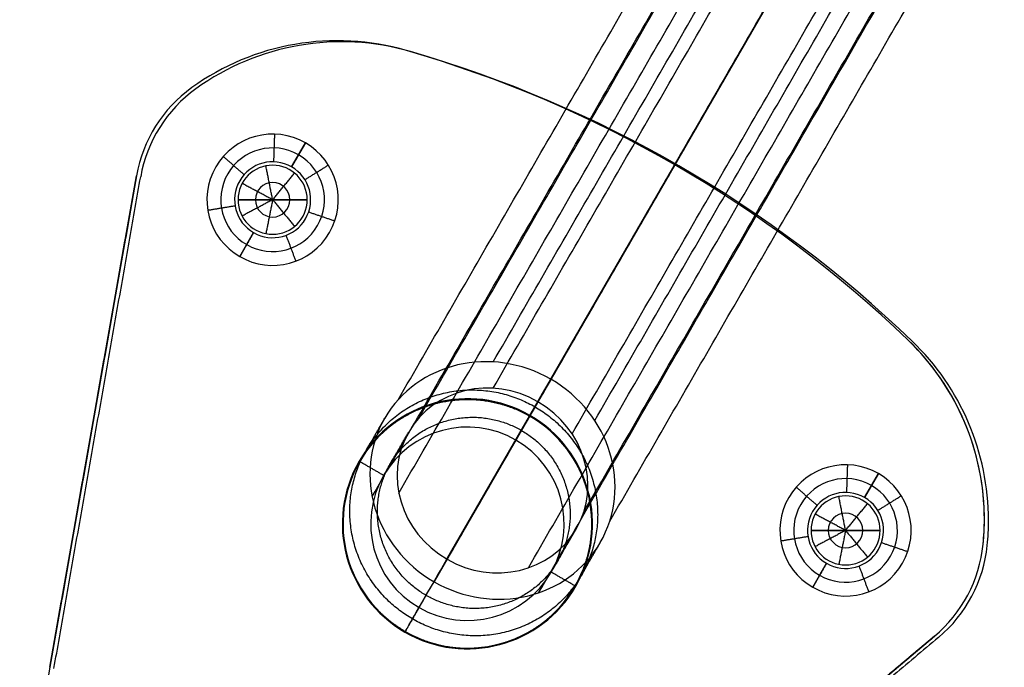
# Model space of a CAD drawing. Header units: millimetres. Extents: x -376 to 374, y -384 to 366.
# Tile 15 of 18: x 72 to 144, y 164 to 211. Entities that reach past the tile are written whole.
import ezdxf

# ---------------------------------------------------------------- set-up
doc = ezdxf.new("R2010")
doc.units = ezdxf.units.MM
doc.header["$MEASUREMENT"] = 0
doc.layers.add('Soround legs', color=7, linetype='Continuous', true_color=0x616161)
doc.layers.add('Soround table top', color=7, linetype='Continuous', true_color=0x4c7c50)

msp = doc.modelspace()

# ---------------------------------------------------------------- linework, layer by layer
at = {"layer": 'Soround legs'}
for p, q in [((110.927, 185.024, 315.662), (167.171, 282.442, 6.604)), ((167.171, 282.442, 6.604), (110.927, 185.024, 315.662)), ((109.987, 183.397, 314.978), (166.231, 280.814, 5.92)), ((166.231, 280.814, 5.92), (109.987, 183.397, 314.978)), ((109.987, 183.397, 314.978), (166.231, 280.814, 5.92)), ((166.231, 280.814, 5.92), (109.987, 183.397, 314.978)), ((159.654, 269.421, 1.132), (103.409, 172.003, 310.19)), ((159.654, 269.421, 1.132), (103.409, 172.003, 310.19)), ((103.409, 172.003, 310.19), (159.654, 269.421, 1.132)), ((103.409, 172.003, 310.19), (159.654, 269.421, 1.132)), ((158.714, 267.793, 0.448), (102.47, 170.376, 309.506)), ((102.47, 170.376, 309.506), (158.714, 267.793, 0.448)), ((100.479, 208.816, 373.526), (100.479, 208.816, 371.526)), ((100.479, 208.816, 371.526), (100.479, 208.816, 373.526)), ((100.479, 208.816, 373.526), (100.479, 208.816, 371.526)), ((100.479, 208.816, 373.526), (100.479, 208.816, 371.526)), ((100.479, 208.816, 371.526), (100.479, 208.816, 373.526)), ((100.479, 208.816, 373.526), (100.479, 208.816, 371.526)), ((100.479, 208.816, 371.526), (100.479, 208.816, 373.526)), ((100.479, 208.816, 373.526), (100.479, 208.816, 371.526)), ((84.95, 206.131, 371.526), (84.95, 206.131, 373.526)), ((84.95, 206.131, 371.526), (84.95, 206.131, 373.526)), ((84.95, 206.131, 373.526), (84.95, 206.131, 371.526)), ((84.95, 206.131, 371.526), (84.95, 206.131, 373.526)), ((84.95, 206.131, 371.526), (84.95, 206.131, 373.526)), ((84.95, 206.131, 373.526), (84.95, 206.131, 371.526)), ((84.95, 206.131, 371.526), (84.95, 206.131, 373.526)), ((84.95, 206.131, 373.526), (84.95, 206.131, 371.526)), ((92.17, 200.399, 373.526), (93.17, 202.131, 371.526)), ((93.17, 202.131, 371.526), (92.17, 200.399, 373.526)), ((92.17, 200.399, 373.526), (93.17, 202.131, 371.526)), ((93.17, 202.131, 371.526), (92.17, 200.399, 373.526)), ((74.675, 164.179, 371.526), (80.947, 199.754, 371.526)), ((74.675, 164.179, 373.526), (80.947, 199.754, 373.526)), ((74.675, 164.179, 371.526), (80.947, 199.754, 371.526)), ((80.947, 199.754, 373.526), (74.675, 164.179, 373.526)), ((74.675, 164.179, 371.526), (80.947, 199.754, 371.526)), ((74.675, 164.179, 371.526), (80.947, 199.754, 371.526)), ((80.947, 199.754, 373.526), (74.675, 164.179, 373.526)), ((74.675, 164.179, 373.526), (80.947, 199.754, 373.526)), ((74.675, 164.179, 373.526), (80.947, 199.754, 373.526)), ((80.947, 199.754, 371.526), (74.675, 164.179, 371.526)), ((80.947, 199.754, 373.526), (80.947, 199.754, 371.526)), ((80.947, 199.754, 371.526), (80.947, 199.754, 373.526)), ((80.947, 199.754, 371.526), (80.947, 199.754, 373.526)), ((80.947, 199.754, 371.526), (80.947, 199.754, 373.526)), ((80.947, 199.754, 373.526), (80.947, 199.754, 371.526)), ((88.295, 198.017, 383.526), (90.795, 198.017, 385.028)), ((88.295, 198.017, 373.526), (88.295, 198.017, 383.526)), ((90.795, 198.017, 385.028), (88.295, 198.017, 383.526)), ((88.295, 198.017, 383.526), (88.295, 198.017, 373.526)), ((88.295, 198.017, 373.526), (88.295, 198.017, 383.526)), ((88.295, 198.017, 373.526), (88.295, 198.017, 383.526)), ((88.295, 198.017, 383.526), (90.795, 198.017, 385.028)), ((90.795, 198.017, 385.028), (88.295, 198.017, 383.526)), ((90.795, 198.017, 385.028), (93.295, 198.017, 383.526)), ((93.295, 198.017, 383.526), (90.795, 198.017, 385.028)), ((90.795, 198.017, 385.028), (93.295, 198.017, 383.526)), ((93.295, 198.017, 383.526), (90.795, 198.017, 385.028)), ((93.295, 198.017, 383.526), (93.295, 198.017, 373.526)), ((93.295, 198.017, 383.526), (93.295, 198.017, 373.526)), ((93.295, 198.017, 383.526), (93.295, 198.017, 373.526)), ((93.295, 198.017, 373.526), (93.295, 198.017, 383.526)), ((88.42, 193.904, 371.526), (89.42, 195.636, 373.526)), ((89.42, 195.636, 373.526), (88.42, 193.904, 371.526)), ((88.42, 193.904, 371.526), (89.42, 195.636, 373.526)), ((89.42, 195.636, 373.526), (88.42, 193.904, 371.526)), ((136.756, 187.872, 371.526), (136.756, 187.872, 373.526)), ((136.756, 187.872, 373.526), (136.756, 187.872, 371.526)), ((136.756, 187.872, 371.526), (136.756, 187.872, 373.526)), ((136.756, 187.872, 373.526), (136.756, 187.872, 371.526)), ((136.756, 187.872, 371.526), (136.756, 187.872, 373.526)), ((136.756, 187.872, 371.526), (136.756, 187.872, 373.526)), ((136.756, 187.872, 373.526), (136.756, 187.872, 371.526)), ((136.756, 187.872, 371.526), (136.756, 187.872, 373.526)), ((109.389, 182.36, 373.526), (109.389, 182.36, 333.105)), ((109.389, 182.36, 333.105), (109.389, 182.36, 373.526)), ((109.389, 182.36, 373.526), (109.389, 182.36, 333.105)), ((109.414, 182.404, 371.526), (109.414, 182.404, 373.526)), ((109.414, 182.404, 373.526), (109.414, 182.404, 371.526)), ((108.389, 180.628, 373.526), (108.389, 180.628, 333.105)), ((108.389, 180.628, 333.105), (108.389, 180.628, 373.526)), ((108.389, 180.628, 333.105), (108.389, 180.628, 373.526)), ((134.62, 178.2, 371.526), (133.62, 176.468, 373.526)), ((133.62, 176.468, 373.526), (134.62, 178.2, 371.526)), ((134.62, 178.2, 371.526), (133.62, 176.468, 373.526)), ((133.62, 176.468, 373.526), (134.62, 178.2, 371.526)), ((142.286, 174.891, 373.526), (142.286, 174.891, 371.526)), ((142.286, 174.891, 373.526), (142.286, 174.891, 371.526)), ((142.286, 174.891, 371.526), (142.286, 174.891, 373.526)), ((142.286, 174.891, 373.526), (142.286, 174.891, 371.526)), ((132.245, 174.086, 385.028), (129.745, 174.086, 383.526)), ((129.745, 174.086, 383.526), (129.745, 174.086, 373.526)), ((129.745, 174.086, 373.526), (129.745, 174.086, 383.526)), ((129.745, 174.086, 383.526), (132.245, 174.086, 385.028)), ((134.745, 174.086, 383.526), (132.245, 174.086, 385.028)), ((132.245, 174.086, 385.028), (134.745, 174.086, 383.526)), ((134.745, 174.086, 383.526), (134.745, 174.086, 373.526)), ((134.745, 174.086, 373.526), (134.745, 174.086, 383.526)), ((142.195, 173.08, 373.526), (142.195, 173.08, 371.526)), ((142.195, 173.08, 373.526), (142.195, 173.08, 371.526)), ((142.195, 173.08, 371.526), (142.195, 173.08, 373.526)), ((142.195, 173.08, 373.526), (142.195, 173.08, 371.526)), ((142.195, 173.08, 371.526), (142.195, 173.08, 373.526)), ((142.195, 173.08, 371.526), (142.195, 173.08, 373.526)), ((142.195, 173.08, 373.526), (142.195, 173.08, 371.526)), ((142.195, 173.08, 371.526), (142.195, 173.08, 373.526)), ((129.87, 169.973, 371.526), (130.87, 171.705, 373.526)), ((130.87, 171.705, 373.526), (129.87, 169.973, 371.526)), ((130.87, 171.705, 373.526), (129.87, 169.973, 371.526)), ((129.87, 169.973, 371.526), (130.87, 171.705, 373.526)), ((101.389, 168.504, 373.526), (101.389, 168.504, 333.105)), ((101.389, 168.504, 333.105), (101.389, 168.504, 373.526)), ((101.389, 168.504, 373.526), (101.389, 168.504, 333.105)), ((100.364, 166.729, 373.526), (100.364, 166.729, 371.526)), ((100.364, 166.729, 371.526), (100.364, 166.729, 373.526)), ((100.389, 166.772, 333.105), (100.389, 166.772, 373.526)), ((100.389, 166.772, 373.526), (100.389, 166.772, 333.105)), ((100.389, 166.772, 333.105), (100.389, 166.772, 373.526)), ((138.673, 166.426, 371.526), (111.001, 143.206, 371.526)), ((111.001, 143.206, 373.526), (138.673, 166.426, 373.526)), ((138.673, 166.426, 371.526), (111.001, 143.206, 371.526)), ((138.673, 166.426, 373.526), (111.001, 143.206, 373.526)), ((138.673, 166.426, 371.526), (111.001, 143.206, 371.526)), ((138.673, 166.426, 371.526), (111.001, 143.206, 371.526)), ((111.001, 143.206, 373.526), (138.673, 166.426, 373.526)), ((138.673, 166.426, 373.526), (111.001, 143.206, 373.526)), ((138.673, 166.426, 373.526), (111.001, 143.206, 373.526)), ((111.001, 143.206, 371.526), (138.673, 166.426, 371.526)), ((138.673, 166.426, 373.526), (138.673, 166.426, 371.526)), ((138.673, 166.426, 371.526), (138.673, 166.426, 373.526)), ((138.673, 166.426, 373.526), (138.673, 166.426, 371.526)), ((138.673, 166.426, 373.526), (138.673, 166.426, 371.526)), ((138.673, 166.426, 371.526), (138.673, 166.426, 373.526)), ((74.675, 164.179, 373.526), (74.675, 164.179, 371.526)), ((74.675, 164.179, 373.526), (74.675, 164.179, 371.526)), ((74.675, 164.179, 371.526), (74.675, 164.179, 373.526)), ((74.675, 164.179, 373.526), (74.675, 164.179, 371.526)), ((74.675, 164.179, 371.526), (74.675, 164.179, 373.526))]:
    msp.add_line(p, q, dxfattribs=at)
for centre, radius, start, end in [((95.472, 191.527, 371.526), 18, 73.84887, 125.77373), ((95.472, 191.527, 373.526), 18, 73.84887, 125.77373), ((95.472, 191.527, 372.526), 18, 73.84887, 125.77373), ((95.472, 191.527, 371.526), 18, 73.84887, 125.77373), ((95.472, 191.527, 373.526), 18, 73.84887, 125.77373), ((95.472, 191.527, 372.526), 18, 73.84887, 125.77373), ((95.472, 191.527, 373.526), 18, 73.84887, 125.77373), ((95.472, 191.527, 371.526), 18, 73.84887, 125.77373), ((95.472, 191.527, 371.526), 18, 73.84887, 125.77373), ((95.472, 191.527, 371.526), 18, 73.84887, 125.77373), ((95.472, 191.527, 371.526), 18, 73.84887, 125.77373), ((95.472, 191.527, 373.526), 18, 73.84887, 125.77373), ((95.472, 191.527, 371.526), 18, 73.84887, 125.77373), ((95.472, 191.527, 371.526), 18, 73.84887, 125.77373), ((95.472, 191.527, 371.526), 18, 73.84887, 125.77373), ((95.472, 191.527, 371.526), 18, 73.84887, 125.77373), ((95.472, 191.527, 373.526), 18, 73.84887, 125.77373), ((95.472, 191.527, 373.526), 18, 73.84887, 125.77373), ((95.472, 191.527, 373.526), 18, 73.84887, 125.77373), ((95.472, 191.527, 373.526), 18, 73.84887, 125.77373), ((95.472, 191.527, 373.526), 18, 73.84887, 125.77373), ((95.472, 191.527, 373.526), 18, 73.84887, 125.77373), ((76.139, 124.77, 373.526), 87.5, 46.15113, 73.84887), ((76.139, 124.77, 371.526), 87.5, 46.15113, 73.84887), ((76.139, 124.77, 372.526), 87.5, 46.15113, 73.84887), ((76.139, 124.77, 371.526), 87.5, 46.15113, 73.84887), ((76.139, 124.77, 373.526), 87.5, 46.15113, 73.84887), ((76.139, 124.77, 372.526), 87.5, 46.15113, 73.84887), ((76.139, 124.77, 371.526), 87.5, 46.15113, 73.84887), ((76.139, 124.77, 371.526), 87.5, 46.15113, 73.84887), ((76.139, 124.77, 371.526), 87.5, 46.15113, 73.84887), ((76.139, 124.77, 373.526), 87.5, 46.15113, 73.84887), ((76.139, 124.77, 371.526), 87.5, 46.15113, 73.84887), ((76.139, 124.77, 371.526), 87.5, 46.15113, 73.84887), ((76.139, 124.77, 373.526), 87.5, 46.15113, 73.84887), ((76.139, 124.77, 371.526), 87.5, 46.15113, 73.84887), ((76.139, 124.77, 373.526), 87.5, 46.15113, 73.84887), ((76.139, 124.77, 373.526), 87.5, 46.15113, 73.84887), ((76.139, 124.77, 373.526), 87.5, 46.15113, 73.84887), ((76.139, 124.77, 373.526), 87.5, 46.15113, 73.84887), ((76.139, 124.77, 371.526), 87.5, 46.15113, 73.84887), ((76.139, 124.77, 371.526), 87.5, 46.15113, 73.84887), ((76.139, 124.77, 373.526), 87.5, 46.15113, 73.84887), ((76.139, 124.77, 373.526), 87.5, 46.15113, 73.84887), ((90.795, 198.017, 373.526), 10, 125.77373, 170), ((90.795, 198.017, 371.526), 10, 125.77373, 170), ((90.795, 198.017, 372.526), 10, 125.77373, 170), ((90.795, 198.017, 371.526), 10, 125.77373, 170), ((90.795, 198.017, 373.526), 10, 125.77373, 170), ((90.795, 198.017, 372.526), 10, 125.77373, 170), ((90.795, 198.017, 371.526), 10, 125.77373, 170), ((90.795, 198.017, 371.526), 10, 125.77373, 170), ((90.795, 198.017, 373.526), 10, 125.77373, 170), ((90.795, 198.017, 371.526), 10, 125.77373, 170), ((90.795, 198.017, 371.526), 10, 125.77373, 170), ((90.795, 198.017, 371.526), 10, 125.77373, 170), ((90.795, 198.017, 373.526), 10, 125.77373, 170), ((90.795, 198.017, 373.526), 10, 125.77373, 170), ((90.795, 198.017, 371.526), 10, 125.77373, 170), ((90.795, 198.017, 371.526), 10, 125.77373, 170), ((90.795, 198.017, 371.526), 10, 125.77373, 170), ((90.795, 198.017, 373.526), 10, 125.77373, 170), ((90.795, 198.017, 373.526), 10, 125.77373, 170), ((90.795, 198.017, 373.526), 10, 125.77373, 170), ((90.795, 198.017, 373.526), 10, 125.77373, 170), ((90.795, 198.017, 373.526), 10, 125.77373, 170), ((90.795, 198.017, 371.526), 4.75, 60, 240), ((90.795, 198.017, 371.526), 4.75, 60, 240), ((90.795, 198.017, 371.526), 4.75, 60, 240), ((90.795, 198.017, 371.526), 4.75, 60, 240), ((90.795, 198.017, 371.526), 4.75, 60, 240), ((90.795, 198.017, 372.526), 3.75, 60, 240), ((90.795, 198.017, 371.526), 4.75, 240, 60), ((90.795, 198.017, 371.526), 4.75, 240, 60), ((90.795, 198.017, 371.526), 4.75, 240, 60), ((90.795, 198.017, 371.526), 4.75, 240, 60), ((90.795, 198.017, 371.526), 4.75, 240, 60), ((90.795, 198.017, 372.526), 3.75, 240, 60), ((90.795, 198.017, 373.526), 2.75, 60, 240), ((90.795, 198.017, 373.526), 2.75, 60, 240), ((90.795, 198.017, 373.526), 2.75, 60, 240), ((90.795, 198.017, 373.526), 2.75, 60, 240), ((90.795, 198.017, 373.526), 2.75, 60, 240), ((90.795, 198.017, 373.526), 2.5, 0, 180), ((90.795, 198.017, 383.526), 2.5, 360, 180), ((90.795, 198.017, 378.526), 2.5, 0, 180), ((90.795, 198.017, 383.526), 2.5, 360, 180), ((90.795, 198.017, 383.526), 2.5, 0, 180), ((90.795, 198.017, 383.526), 2.5, 0, 180), ((90.795, 198.017, 373.526), 2.5, 0, 180), ((90.795, 198.017, 383.526), 2.5, 0, 180), ((90.795, 198.017, 383.526), 2.5, 0, 180), ((90.795, 198.017, 373.526), 2.5, 0, 180), ((90.795, 198.017, 373.526), 2.5, 0, 180), ((90.795, 198.017, 373.526), 2.5, 0, 180), ((90.795, 198.017, 373.526), 2.75, 240, 60), ((90.795, 198.017, 373.526), 2.75, 240, 60), ((90.795, 198.017, 373.526), 2.75, 240, 60), ((90.795, 198.017, 373.526), 2.75, 240, 60), ((90.795, 198.017, 373.526), 2.75, 240, 60), ((90.795, 198.017, 384.277), 1.25, 0, 180), ((90.795, 198.017, 373.526), 2.5, 180, 360), ((90.795, 198.017, 383.526), 2.5, 180, 360), ((90.795, 198.017, 378.526), 2.5, 180, 0), ((90.795, 198.017, 383.526), 2.5, 180, 360), ((90.795, 198.017, 373.526), 2.5, 180, 0), ((90.795, 198.017, 373.526), 2.5, 180, 0), ((90.795, 198.017, 383.526), 2.5, 180, 0), ((90.795, 198.017, 383.526), 2.5, 180, 0), ((90.795, 198.017, 383.526), 2.5, 180, 0), ((90.795, 198.017, 383.526), 2.5, 180, 0), ((90.795, 198.017, 373.526), 2.5, 180, 0), ((90.795, 198.017, 373.526), 2.5, 180, 360), ((90.795, 198.017, 384.277), 1.25, 180, 0), ((124.286, 174.891, 371.526), 18, 0, 46.15113), ((124.286, 174.891, 373.526), 18, 0, 46.15113), ((124.286, 174.891, 372.526), 18, 0, 46.15113), ((124.286, 174.891, 371.526), 18, 354.22627, 46.15113), ((124.286, 174.891, 373.526), 18, 354.22627, 46.15113), ((124.286, 174.891, 372.526), 18, 354.22627, 46.15113), ((124.286, 174.891, 371.526), 18, 354.22627, 46.15113), ((124.286, 174.891, 371.526), 18, 354.22627, 46.15113), ((124.286, 174.891, 373.526), 18, 354.22627, 46.15113), ((124.286, 174.891, 371.526), 18, 354.22627, 46.15113), ((124.286, 174.891, 371.526), 18, 354.22627, 46.15113), ((124.286, 174.891, 371.526), 18, 354.22627, 46.15113), ((124.286, 174.891, 373.526), 18, 354.22627, 46.15113), ((124.286, 174.891, 373.526), 18, 354.22627, 46.15113), ((124.286, 174.891, 373.526), 18, 354.22627, 46.15113), ((124.286, 174.891, 373.526), 18, 0, 46.15113), ((124.286, 174.891, 373.526), 18, 0, 46.15113), ((124.286, 174.891, 373.526), 18, 0, 46.15113), ((124.286, 174.891, 373.526), 18, 0, 46.15113), ((124.286, 174.891, 371.526), 18, 0, 46.15113), ((124.286, 174.891, 371.526), 18, 0, 46.15113), ((124.286, 174.891, 371.526), 18, 0, 46.15113), ((104.889, 174.566, 371.526), 9.05, 60, 240), ((104.889, 174.566, 371.526), 9.05, 60, 240), ((104.889, 174.566, 373.526), 9.05, 60, 240), ((104.889, 174.566, 373.526), 9.05, 60, 240), ((104.889, 174.566, 333.105), 9, 60, 240), ((104.889, 174.566, 353.316), 9, 60, 240), ((104.889, 174.566, 333.105), 9, 60, 240), ((104.889, 174.566, 333.105), 9, 60, 240), ((104.889, 174.566, 333.105), 9, 60, 240), ((104.889, 174.566, 373.526), 9, 60, 240), ((104.889, 174.566, 373.526), 9, 60, 240), ((104.889, 174.566, 373.526), 9, 60, 240), ((104.889, 174.566, 333.105), 9, 60, 240), ((104.889, 174.566, 371.526), 9.05, 240, 60), ((104.889, 174.566, 373.526), 9.05, 240, 60), ((104.889, 174.566, 372.526), 9.05, 240, 60), ((104.889, 174.566, 373.526), 9.05, 240, 60), ((104.889, 174.566, 373.526), 9.05, 240, 60), ((104.889, 174.566, 371.526), 9.05, 240, 60), ((104.889, 174.566, 371.526), 9.05, 240, 60), ((104.889, 174.566, 333.105), 9, 240, 60), ((104.889, 174.566, 373.526), 9, 240, 60), ((104.889, 174.566, 353.316), 9, 240, 60), ((104.889, 174.566, 333.105), 9, 240, 60), ((104.889, 174.566, 373.526), 9, 240, 60), ((104.889, 174.566, 373.526), 9, 240, 60), ((104.889, 174.566, 333.105), 9, 240, 60), ((104.889, 174.566, 333.105), 9, 240, 60), ((104.889, 174.566, 333.105), 9, 240, 60), ((104.889, 174.566, 373.526), 7, 60, 240), ((104.889, 174.566, 333.105), 7, 60, 240), ((104.889, 174.566, 353.316), 7, 60, 240), ((104.889, 174.566, 373.526), 7, 60, 240), ((104.889, 174.566, 333.105), 7, 60, 240), ((104.889, 174.566, 373.526), 7, 60, 240), ((104.889, 174.566, 373.526), 7, 60, 240), ((104.889, 174.566, 333.105), 7, 60, 240), ((104.889, 174.566, 333.105), 7, 60, 240), ((104.889, 174.566, 333.105), 7, 60, 240), ((104.889, 174.566, 373.526), 7, 240, 60), ((104.889, 174.566, 333.105), 7, 240, 60), ((104.889, 174.566, 353.316), 7, 240, 60), ((104.889, 174.566, 373.526), 7, 240, 60), ((104.889, 174.566, 333.105), 7, 240, 60), ((104.889, 174.566, 373.526), 7, 240, 60), ((104.889, 174.566, 333.105), 7, 240, 60), ((104.889, 174.566, 333.105), 7, 240, 60), ((104.889, 174.566, 333.105), 7, 240, 60), ((104.889, 174.566, 373.526), 7, 240, 60), ((104.889, 174.566, 373.526), 7, 240, 60), ((104.889, 174.566, 333.105), 7, 240, 60), ((132.245, 174.086, 371.526), 4.75, 60, 240), ((132.245, 174.086, 371.526), 4.75, 60, 240), ((132.245, 174.086, 371.526), 4.75, 60, 240), ((132.245, 174.086, 371.526), 4.75, 60, 240), ((132.245, 174.086, 371.526), 4.75, 240, 60), ((132.245, 174.086, 371.526), 4.75, 240, 60), ((132.245, 174.086, 371.526), 4.75, 240, 60), ((132.245, 174.086, 371.526), 4.75, 240, 60), ((132.245, 174.086, 372.526), 3.75, 60, 240), ((132.245, 174.086, 373.526), 2.75, 60, 240), ((132.245, 174.086, 373.526), 2.75, 60, 240), ((132.245, 174.086, 373.526), 2.75, 60, 240), ((132.245, 174.086, 373.526), 2.75, 60, 240), ((132.245, 174.086, 372.526), 3.75, 240, 60), ((132.245, 174.086, 373.526), 2.5, 0, 180), ((132.245, 174.086, 383.526), 2.5, 0, 180), ((132.245, 174.086, 378.526), 2.5, 0, 180), ((132.245, 174.086, 383.526), 2.5, 360, 180), ((132.245, 174.086, 383.526), 2.5, 0, 180), ((132.245, 174.086, 383.526), 2.5, 0, 180), ((132.245, 174.086, 373.526), 2.5, 0, 180), ((132.245, 174.086, 373.526), 2.5, 0, 180), ((132.245, 174.086, 373.526), 2.75, 240, 60), ((132.245, 174.086, 373.526), 2.75, 240, 60), ((132.245, 174.086, 373.526), 2.75, 240, 60), ((132.245, 174.086, 373.526), 2.75, 240, 60), ((132.245, 174.086, 384.277), 1.25, 0, 180), ((124.286, 174.891, 372.526), 18, 354.22627, 0), ((124.286, 174.891, 373.526), 18, 354.22627, 360), ((124.286, 174.891, 373.526), 18, 354.22627, 0), ((124.286, 174.891, 373.526), 18, 354.22627, 360), ((124.286, 174.891, 371.526), 18, 354.22627, 360), ((124.286, 174.891, 373.526), 18, 354.22627, 360), ((124.286, 174.891, 371.526), 18, 354.22627, 360), ((124.286, 174.891, 371.526), 18, 354.22627, 360), ((132.245, 174.086, 373.526), 2.5, 180, 0), ((132.245, 174.086, 383.526), 2.5, 180, 360), ((132.245, 174.086, 378.526), 2.5, 180, 0), ((132.245, 174.086, 383.526), 2.5, 180, 360), ((132.245, 174.086, 383.526), 2.5, 180, 0), ((132.245, 174.086, 383.526), 2.5, 180, 0), ((132.245, 174.086, 373.526), 2.5, 180, 0), ((132.245, 174.086, 373.526), 2.5, 180, 0), ((132.245, 174.086, 384.277), 1.25, 180, 0), ((132.245, 174.086, 373.526), 10, 310, 354.22627), ((132.245, 174.086, 371.526), 10, 310, 354.22627), ((132.245, 174.086, 372.526), 10, 310, 354.22627), ((132.245, 174.086, 371.526), 10, 310, 354.22627), ((132.245, 174.086, 373.526), 10, 310, 354.22627), ((132.245, 174.086, 372.526), 10, 310, 354.22627), ((132.245, 174.086, 373.526), 10, 310, 354.22627), ((132.245, 174.086, 371.526), 10, 310, 354.22627), ((132.245, 174.086, 371.526), 10, 310, 354.22627), ((132.245, 174.086, 373.526), 10, 310, 354.22627), ((132.245, 174.086, 373.526), 10, 310, 354.22627), ((132.245, 174.086, 371.526), 10, 310, 354.22627), ((132.245, 174.086, 371.526), 10, 310, 354.22627), ((132.245, 174.086, 371.526), 10, 310, 354.22627), ((132.245, 174.086, 371.526), 10, 310, 354.22627), ((132.245, 174.086, 373.526), 10, 310, 354.22627), ((132.245, 174.086, 373.526), 10, 310, 354.22627), ((132.245, 174.086, 373.526), 10, 310, 354.22627), ((132.245, 174.086, 371.526), 10, 310, 354.22627), ((132.245, 174.086, 371.526), 10, 310, 354.22627), ((132.245, 174.086, 373.526), 10, 310, 354.22627), ((132.245, 174.086, 373.526), 10, 310, 354.22627), ((94.371, 160.706, 371.526), 20, 170, 232.80512), ((94.371, 160.706, 373.526), 20, 170, 232.80512), ((94.371, 160.706, 372.526), 20, 170, 232.80512), ((94.371, 160.706, 371.526), 20, 170, 232.80512), ((94.371, 160.706, 373.526), 20, 170, 232.80512), ((94.371, 160.706, 371.526), 20, 170, 232.80512), ((94.371, 160.706, 373.526), 20, 170, 232.80512), ((94.371, 160.706, 371.526), 20, 170, 232.80512), ((94.371, 160.706, 371.526), 20, 170, 232.80512), ((94.371, 160.706, 371.526), 20, 170, 232.80512), ((94.371, 160.706, 373.526), 20, 170, 232.80512), ((94.371, 160.706, 373.526), 20, 170, 232.80512)]:
    msp.add_arc(centre, radius, start, end, dxfattribs=at)
at = {"layer": 'Soround legs', "extrusion": (-0.17101, -0.296198, 0.939693)}
for radius, start, end in [(9, 90, 270), (9, 90, 270), (9, 90, 270), (9, 90, 270), (7, 90, 270), (7, 90, 270), (7, 90, 270), (7, 90, 270), (7, 90, 270), (7, 90, 270), (9, 270, 90), (9, 270, 90), (9, 270, 90), (9, 270, 90), (9, 270, 90), (7, 270, 90), (7, 270, 90), (7, 270, 90), (7, 270, 90), (7, 270, 90), (7, 270, 90)]:
    msp.add_arc((3.554, 301.654, 222.852), radius, start, end, dxfattribs=at)
at = {"layer": 'Soround legs', "extrusion": (0.866025, -0.5, -1.12011e-15)}
msp.add_arc((263.623, 333.105, 3.554), 51, 180, 200, dxfattribs=at)
msp.add_arc((263.623, 333.105, 3.554), 51, 180, 200, dxfattribs=at)
at = {"layer": 'Soround legs', "extrusion": (0.866025, -0.5, 0)}
for radius in [51, 67, 67]:
    msp.add_arc((263.623, 333.105, 3.554), radius, 180, 200, dxfattribs=at)
at = {"layer": 'Soround legs', "extrusion": (0.866025, -0.5, -1.11022e-16)}
msp.add_arc((263.623, 333.105, 3.554), 51, 180, 200, dxfattribs=at)
at = {"layer": 'Soround legs', "extrusion": (0.866025, -0.5, -3.60822e-16)}
msp.add_arc((263.623, 333.105, 3.554), 51, 180, 200, dxfattribs=at)
at = {"layer": 'Soround legs', "extrusion": (0.866025, -0.5, 2.77556e-15)}
msp.add_arc((263.623, 333.105, 3.554), 53, 180, 200, dxfattribs=at)
msp.add_arc((263.623, 333.105, 3.554), 53, 180, 200, dxfattribs=at)
at = {"layer": 'Soround legs', "extrusion": (0.866025, -0.5, -2.63298e-11)}
msp.add_arc((263.623, 333.105, 3.554), 53, 180, 200, dxfattribs=at)
at = {"layer": 'Soround legs', "extrusion": (0.866025, -0.5, -6.56184e-15)}
for radius in [53, 69]:
    msp.add_arc((263.623, 333.105, 3.554), radius, 180, 200, dxfattribs=at)
at = {"layer": 'Soround legs', "extrusion": (0.866025, -0.5, -7.71605e-15)}
msp.add_arc((263.623, 333.105, 3.554), 53, 180, 200, dxfattribs=at)
at = {"layer": 'Soround legs', "extrusion": (0.866025, -0.5, -7.49401e-15)}
msp.add_arc((263.623, 333.105, 3.554), 53, 180, 200, dxfattribs=at)
at = {"layer": 'Soround legs', "extrusion": (-1.71498e-09, -8.33017e-19, 1)}
msp.add_arc((124.286, 174.891, 371.526), 18, 354.22627, 360, dxfattribs=at)
at = {"layer": 'Soround legs', "extrusion": (-6.49361e-09, -4.6522e-14, 1)}
msp.add_arc((124.286, 174.891, 373.526), 18, 354.22627, 360, dxfattribs=at)
at = {"layer": 'Soround legs', "extrusion": (0.866025, -0.5, 2.08267e-11)}
msp.add_arc((263.623, 333.105, 3.554), 67, 180, 200, dxfattribs=at)
msp.add_arc((263.623, 333.105, 3.554), 67, 180, 200, dxfattribs=at)
at = {"layer": 'Soround legs', "extrusion": (0.866025, -0.5, 1.66533e-16)}
msp.add_arc((263.623, 333.105, 3.554), 67, 180, 200, dxfattribs=at)
at = {"layer": 'Soround legs', "extrusion": (0.866025, -0.5, 1.11022e-15)}
msp.add_arc((263.623, 333.105, 3.554), 67, 180, 200, dxfattribs=at)
at = {"layer": 'Soround legs', "extrusion": (0.866025, -0.5, 2.02202e-11)}
msp.add_arc((263.623, 333.105, 3.554), 69, 180, 200, dxfattribs=at)
msp.add_arc((263.623, 333.105, 3.554), 69, 180, 200, dxfattribs=at)
at = {"layer": 'Soround legs', "extrusion": (0.866025, -0.5, -6.80012e-15)}
msp.add_arc((263.623, 333.105, 3.554), 69, 180, 200, dxfattribs=at)
at = {"layer": 'Soround legs', "extrusion": (0.866025, -0.5, -6.43929e-15)}
msp.add_arc((263.623, 333.105, 3.554), 69, 180, 200, dxfattribs=at)
at = {"layer": 'Soround legs'}
for points in [[(106.754, 186.281, 315.299), (134.876, 234.989, 160.77), (162.998, 283.698, 6.24)], [(167.171, 282.442, 6.604), (139.049, 233.733, 161.133), (110.927, 185.024, 315.662)], [(110.927, 185.024, 315.662), (139.049, 233.733, 161.133), (167.171, 282.442, 6.604)], [(106.741, 184.374, 314.696), (134.863, 233.083, 160.166), (162.985, 281.791, 5.637)], [(99.879, 183.542, 313.185), (128.001, 232.251, 158.655), (156.123, 280.96, 4.126)], [(166.231, 280.814, 5.92), (138.109, 232.105, 160.449), (109.987, 183.397, 314.978)], [(109.987, 183.397, 314.978), (138.109, 232.105, 160.449), (166.231, 280.814, 5.92)], [(101.394, 182.244, 313.051), (129.516, 230.953, 158.522), (157.638, 279.662, 3.993)], [(114.102, 182.038, 315.299), (142.224, 230.747, 160.77), (170.346, 279.456, 6.24)], [(112.457, 181.074, 314.696), (140.579, 229.783, 160.166), (168.701, 278.491, 5.637)], [(97.991, 176.532, 310.631), (126.113, 225.241, 156.102), (154.235, 273.95, 1.573)], [(99.926, 176.792, 311.065), (128.048, 225.5, 156.536), (156.17, 274.209, 2.007)], [(113.286, 175.379, 313.051), (141.408, 224.087, 158.522), (169.53, 272.796, 3.993)], [(115.168, 174.715, 313.185), (143.29, 223.424, 158.655), (171.412, 272.133, 4.126)], [(103.409, 172.003, 310.19), (131.532, 220.712, 155.661), (159.654, 269.421, 1.132)], [(159.654, 269.421, 1.132), (131.532, 220.712, 155.661), (103.409, 172.003, 310.19)], [(109.298, 171.381, 311.065), (137.42, 220.089, 156.536), (165.542, 268.798, 2.007)], [(102.47, 170.376, 309.506), (130.592, 219.085, 154.977), (158.714, 267.793, 0.448)], [(158.714, 267.793, 0.448), (130.592, 219.085, 154.977), (102.47, 170.376, 309.506)], [(110.041, 169.575, 310.631), (138.163, 218.284, 156.102), (166.285, 266.992, 1.573)], [(92.405, 209.263, 373.526), (92.405, 209.263, 372.526), (92.405, 209.263, 371.526)], [(92.405, 209.263, 373.526), (92.405, 209.263, 372.526), (92.405, 209.263, 371.526)], [(100.479, 208.816, 371.526), (100.479, 208.816, 372.526), (100.479, 208.816, 373.526)], [(100.479, 208.816, 371.526), (100.479, 208.816, 372.526), (100.479, 208.816, 373.526)], [(100.479, 208.816, 373.526), (100.479, 208.816, 372.526), (100.479, 208.816, 371.526)], [(100.479, 208.816, 373.526), (100.479, 208.816, 372.526), (100.479, 208.816, 371.526)], [(84.95, 206.131, 373.526), (84.95, 206.131, 372.526), (84.95, 206.131, 371.526)], [(84.95, 206.131, 371.526), (84.95, 206.131, 372.526), (84.95, 206.131, 373.526)], [(84.95, 206.131, 373.526), (84.95, 206.131, 372.526), (84.95, 206.131, 371.526)], [(84.95, 206.131, 373.526), (84.95, 206.131, 372.526), (84.95, 206.131, 371.526)], [(82.325, 203.333, 373.526), (82.325, 203.333, 372.526), (82.325, 203.333, 371.526)], [(82.325, 203.333, 373.526), (82.325, 203.333, 372.526), (82.325, 203.333, 371.526)], [(90.885, 200.766, 373.526), (90.918, 201.765, 372.526), (90.951, 202.765, 371.526)], [(93.17, 202.131, 371.526), (92.67, 201.265, 372.526), (92.17, 200.399, 373.526)], [(92.17, 200.399, 373.526), (92.67, 201.265, 372.526), (93.17, 202.131, 371.526)], [(88.728, 199.831, 373.526), (87.976, 200.49, 372.526), (87.224, 201.149, 371.526)], [(90.308, 200.469, 383.526), (90.308, 200.469, 378.526), (90.308, 200.469, 373.526)], [(90.795, 198.017, 385.028), (90.552, 199.243, 384.277), (90.308, 200.469, 383.526)], [(93.131, 199.47, 373.526), (93.98, 199.998, 372.526), (94.829, 200.526, 371.526)], [(119.889, 200.547, 373.526), (119.889, 200.547, 372.526), (119.889, 200.547, 371.526)], [(119.889, 200.547, 373.526), (119.889, 200.547, 372.526), (119.889, 200.547, 371.526)], [(80.947, 199.754, 371.526), (77.811, 181.966, 371.526), (74.675, 164.179, 371.526)], [(74.675, 164.179, 373.526), (77.811, 181.966, 373.526), (80.947, 199.754, 373.526)], [(74.675, 164.179, 372.526), (77.811, 181.966, 372.526), (80.947, 199.754, 372.526)], [(80.947, 199.754, 371.526), (77.811, 181.966, 371.526), (74.675, 164.179, 371.526)], [(74.675, 164.179, 373.526), (77.811, 181.966, 373.526), (80.947, 199.754, 373.526)], [(80.947, 199.754, 372.526), (77.811, 181.966, 372.526), (74.675, 164.179, 372.526)], [(80.947, 199.754, 371.526), (80.947, 199.754, 372.526), (80.947, 199.754, 373.526)], [(80.947, 199.754, 373.526), (80.947, 199.754, 372.526), (80.947, 199.754, 371.526)], [(80.947, 199.754, 373.526), (80.947, 199.754, 372.526), (80.947, 199.754, 371.526)], [(80.947, 199.754, 371.526), (80.947, 199.754, 372.526), (80.947, 199.754, 373.526)], [(90.795, 198.017, 385.028), (91.588, 198.984, 384.277), (92.381, 199.95, 383.526)], [(92.381, 199.95, 383.526), (92.381, 199.95, 378.526), (92.381, 199.95, 373.526)], [(88.591, 199.196, 383.526), (88.591, 199.196, 378.526), (88.591, 199.196, 373.526)], [(90.795, 198.017, 385.028), (89.693, 198.607, 384.277), (88.591, 199.196, 383.526)], [(88.082, 197.569, 373.526), (87.096, 197.407, 372.526), (86.109, 197.244, 371.526)], [(88.295, 198.017, 373.526), (88.295, 198.017, 378.526), (88.295, 198.017, 383.526)], [(88.295, 198.017, 383.526), (88.295, 198.017, 378.526), (88.295, 198.017, 373.526)], [(90.795, 198.017, 385.028), (89.545, 198.017, 384.277), (88.295, 198.017, 383.526)], [(90.795, 198.017, 385.028), (89.545, 198.017, 384.277), (88.295, 198.017, 383.526)], [(90.795, 198.017, 385.028), (89.693, 197.428, 384.277), (88.591, 196.839, 383.526)], [(90.795, 198.017, 385.028), (90.552, 196.791, 384.277), (90.308, 195.565, 383.526)], [(93.295, 198.017, 383.526), (92.045, 198.017, 384.277), (90.795, 198.017, 385.028)], [(90.795, 198.017, 385.028), (91.588, 197.051, 384.277), (92.381, 196.085, 383.526)], [(93.295, 198.017, 383.526), (92.045, 198.017, 384.277), (90.795, 198.017, 385.028)], [(93.295, 198.017, 383.526), (93.295, 198.017, 378.526), (93.295, 198.017, 373.526)], [(93.295, 198.017, 373.526), (93.295, 198.017, 378.526), (93.295, 198.017, 383.526)], [(88.591, 196.839, 383.526), (88.591, 196.839, 378.526), (88.591, 196.839, 373.526)], [(93.4, 197.133, 373.526), (94.346, 196.812, 372.526), (95.293, 196.491, 371.526)], [(92.381, 196.085, 383.526), (92.381, 196.085, 378.526), (92.381, 196.085, 373.526)], [(89.42, 195.636, 373.526), (88.92, 194.77, 372.526), (88.42, 193.904, 371.526)], [(88.42, 193.904, 371.526), (88.92, 194.77, 372.526), (89.42, 195.636, 373.526)], [(90.308, 195.565, 383.526), (90.308, 195.565, 378.526), (90.308, 195.565, 373.526)], [(91.764, 195.444, 373.526), (92.116, 194.508, 372.526), (92.469, 193.572, 371.526)], [(136.756, 187.872, 371.526), (136.756, 187.872, 372.526), (136.756, 187.872, 373.526)], [(136.756, 187.872, 373.526), (136.756, 187.872, 372.526), (136.756, 187.872, 371.526)], [(136.756, 187.872, 371.526), (136.756, 187.872, 372.526), (136.756, 187.872, 373.526)], [(136.756, 187.872, 373.526), (136.756, 187.872, 372.526), (136.756, 187.872, 371.526)], [(101.719, 182.989, 333.105), (101.719, 182.989, 353.316), (101.719, 182.989, 373.526)], [(109.389, 182.36, 373.526), (108.889, 181.494, 373.526), (108.389, 180.628, 373.526)], [(109.389, 182.36, 333.105), (109.389, 182.36, 353.316), (109.389, 182.36, 373.526)], [(109.389, 182.36, 373.526), (109.389, 182.36, 353.316), (109.389, 182.36, 333.105)], [(109.414, 182.404, 371.526), (109.414, 182.404, 372.526), (109.414, 182.404, 373.526)], [(140.47, 182.77, 373.526), (140.47, 182.77, 372.526), (140.47, 182.77, 371.526)], [(77.811, 181.966, 371.526), (77.811, 181.966, 372.526), (77.811, 181.966, 373.526)], [(77.811, 181.966, 371.526), (77.811, 181.966, 372.526), (77.811, 181.966, 373.526)], [(102.423, 181.118, 333.105), (102.423, 181.118, 353.316), (102.423, 181.118, 373.526)], [(141.18, 181.103, 373.526), (141.18, 181.103, 372.526), (141.18, 181.103, 371.526)], [(108.389, 180.628, 333.105), (108.389, 180.628, 353.316), (108.389, 180.628, 373.526)], [(108.389, 180.628, 373.526), (108.389, 180.628, 353.316), (108.389, 180.628, 333.105)], [(98.827, 178.066, 373.526), (97.961, 178.566, 373.526), (97.095, 179.066, 373.526)], [(112.574, 179.345, 373.526), (112.574, 179.345, 372.526), (112.574, 179.345, 371.526)], [(132.335, 176.835, 373.526), (132.368, 177.834, 372.526), (132.401, 178.834, 371.526)], [(134.62, 178.2, 371.526), (134.12, 177.334, 372.526), (133.62, 176.468, 373.526)], [(133.62, 176.468, 373.526), (134.12, 177.334, 372.526), (134.62, 178.2, 371.526)], [(96.367, 177.459, 333.105), (96.367, 177.459, 353.316), (96.367, 177.459, 373.526)], [(98.261, 176.816, 333.105), (98.261, 176.816, 353.316), (98.261, 176.816, 373.526)], [(130.178, 175.899, 373.526), (129.426, 176.559, 372.526), (128.674, 177.218, 371.526)], [(113.769, 176.032, 333.105), (113.769, 176.032, 353.316), (113.769, 176.032, 373.526)], [(131.758, 176.538, 383.526), (131.758, 176.538, 378.526), (131.758, 176.538, 373.526)], [(132.245, 174.086, 385.028), (132.001, 175.312, 384.277), (131.758, 176.538, 383.526)], [(132.245, 174.086, 385.028), (133.038, 175.053, 384.277), (133.831, 176.019, 383.526)], [(133.831, 176.019, 383.526), (133.831, 176.019, 378.526), (133.831, 176.019, 373.526)], [(134.581, 175.538, 373.526), (135.43, 176.067, 372.526), (136.279, 176.595, 371.526)], [(111.796, 175.707, 333.105), (111.796, 175.707, 353.316), (111.796, 175.707, 373.526)], [(130.041, 175.265, 383.526), (130.041, 175.265, 378.526), (130.041, 175.265, 373.526)], [(132.245, 174.086, 385.028), (131.143, 174.676, 384.277), (130.041, 175.265, 383.526)], [(142.286, 174.891, 371.526), (142.286, 174.891, 372.526), (142.286, 174.891, 373.526)], [(142.286, 174.891, 373.526), (142.286, 174.891, 372.526), (142.286, 174.891, 371.526)], [(129.745, 174.086, 373.526), (129.745, 174.086, 378.526), (129.745, 174.086, 383.526)], [(129.745, 174.086, 383.526), (129.745, 174.086, 378.526), (129.745, 174.086, 373.526)], [(132.245, 174.086, 385.028), (130.995, 174.086, 384.277), (129.745, 174.086, 383.526)], [(132.245, 174.086, 385.028), (130.995, 174.086, 384.277), (129.745, 174.086, 383.526)], [(132.245, 174.086, 385.028), (131.143, 173.497, 384.277), (130.041, 172.908, 383.526)], [(132.245, 174.086, 385.028), (132.001, 172.86, 384.277), (131.758, 171.634, 383.526)], [(134.745, 174.086, 383.526), (133.495, 174.086, 384.277), (132.245, 174.086, 385.028)], [(132.245, 174.086, 385.028), (133.038, 173.12, 384.277), (133.831, 172.154, 383.526)], [(134.745, 174.086, 383.526), (133.495, 174.086, 384.277), (132.245, 174.086, 385.028)], [(134.745, 174.086, 383.526), (134.745, 174.086, 378.526), (134.745, 174.086, 373.526)], [(134.745, 174.086, 373.526), (134.745, 174.086, 378.526), (134.745, 174.086, 383.526)], [(142.257, 173.871, 373.526), (142.257, 173.871, 372.526), (142.257, 173.871, 371.526)], [(129.532, 173.638, 373.526), (128.545, 173.475, 372.526), (127.559, 173.313, 371.526)], [(134.849, 173.202, 373.526), (135.796, 172.881, 372.526), (136.743, 172.559, 371.526)], [(130.041, 172.908, 383.526), (130.041, 172.908, 378.526), (130.041, 172.908, 373.526)], [(142.195, 173.08, 373.526), (142.195, 173.08, 372.526), (142.195, 173.08, 371.526)], [(142.195, 173.08, 371.526), (142.195, 173.08, 372.526), (142.195, 173.08, 373.526)], [(142.195, 173.08, 373.526), (142.195, 173.08, 372.526), (142.195, 173.08, 371.526)], [(142.195, 173.08, 371.526), (142.195, 173.08, 372.526), (142.195, 173.08, 373.526)], [(130.87, 171.705, 373.526), (130.37, 170.839, 372.526), (129.87, 169.973, 371.526)], [(129.87, 169.973, 371.526), (130.37, 170.839, 372.526), (130.87, 171.705, 373.526)], [(133.831, 172.154, 383.526), (133.831, 172.154, 378.526), (133.831, 172.154, 373.526)], [(112.683, 170.066, 373.526), (111.817, 170.566, 373.526), (110.951, 171.066, 373.526)], [(113.459, 171.657, 373.526), (113.459, 171.657, 372.526), (113.459, 171.657, 371.526)], [(131.758, 171.634, 383.526), (131.758, 171.634, 378.526), (131.758, 171.634, 373.526)], [(133.214, 171.513, 373.526), (133.566, 170.577, 372.526), (133.919, 169.641, 371.526)], [(98.945, 170.87, 333.105), (98.945, 170.87, 353.316), (98.945, 170.87, 373.526)], [(97.246, 169.814, 333.105), (97.246, 169.814, 353.316), (97.246, 169.814, 373.526)], [(110.152, 169.951, 333.105), (110.152, 169.951, 353.316), (110.152, 169.951, 373.526)], [(141.084, 169.409, 373.526), (141.084, 169.409, 372.526), (141.084, 169.409, 371.526)], [(141.084, 169.409, 373.526), (141.084, 169.409, 372.526), (141.084, 169.409, 371.526)], [(101.389, 168.504, 373.526), (100.889, 167.638, 373.526), (100.389, 166.772, 373.526)], [(101.389, 168.504, 373.526), (101.389, 168.504, 353.316), (101.389, 168.504, 333.105)], [(101.389, 168.504, 333.105), (101.389, 168.504, 353.316), (101.389, 168.504, 373.526)], [(111.656, 168.632, 333.105), (111.656, 168.632, 353.316), (111.656, 168.632, 373.526)], [(104.66, 167.57, 333.105), (104.66, 167.57, 353.316), (104.66, 167.57, 373.526)], [(100.364, 166.729, 373.526), (100.364, 166.729, 372.526), (100.364, 166.729, 371.526)], [(100.389, 166.772, 373.526), (100.389, 166.772, 353.316), (100.389, 166.772, 333.105)], [(100.389, 166.772, 333.105), (100.389, 166.772, 353.316), (100.389, 166.772, 373.526)], [(108.077, 166.096, 373.526), (108.077, 166.096, 372.526), (108.077, 166.096, 371.526)], [(111.001, 143.206, 371.526), (124.837, 154.816, 371.526), (138.673, 166.426, 371.526)], [(138.673, 166.426, 373.526), (124.837, 154.816, 373.526), (111.001, 143.206, 373.526)], [(138.673, 166.426, 372.526), (124.837, 154.816, 372.526), (111.001, 143.206, 372.526)], [(111.001, 143.206, 371.526), (124.837, 154.816, 371.526), (138.673, 166.426, 371.526)], [(138.673, 166.426, 373.526), (124.837, 154.816, 373.526), (111.001, 143.206, 373.526)], [(111.001, 143.206, 372.526), (124.837, 154.816, 372.526), (138.673, 166.426, 372.526)], [(138.673, 166.426, 373.526), (138.673, 166.426, 372.526), (138.673, 166.426, 371.526)], [(138.673, 166.426, 373.526), (138.673, 166.426, 372.526), (138.673, 166.426, 371.526)], [(138.673, 166.426, 371.526), (138.673, 166.426, 372.526), (138.673, 166.426, 373.526)], [(138.673, 166.426, 371.526), (138.673, 166.426, 372.526), (138.673, 166.426, 373.526)], [(104.595, 165.571, 333.105), (104.595, 165.571, 353.316), (104.595, 165.571, 373.526)], [(74.675, 164.179, 373.526), (74.675, 164.179, 372.526), (74.675, 164.179, 371.526)], [(74.675, 164.179, 373.526), (74.675, 164.179, 372.526), (74.675, 164.179, 371.526)], [(74.675, 164.179, 373.526), (74.675, 164.179, 372.526), (74.675, 164.179, 371.526)], [(74.675, 164.179, 373.526), (74.675, 164.179, 372.526), (74.675, 164.179, 371.526)]]:
    msp.add_open_spline(points, degree=2, dxfattribs=at)
for points in [[(100.913, 167.68, 321.124), (96.308, 170.338, 321.124), (94.977, 175.398, 321.779), (97.551, 179.856, 322.686), (100.124, 184.313, 323.594), (105.172, 185.69, 324.249), (109.777, 183.031, 324.249)], [(109.777, 183.031, 324.249), (114.381, 180.373, 324.249), (115.713, 175.313, 323.594), (113.139, 170.856, 322.686), (110.566, 166.398, 321.779), (105.518, 165.021, 321.124), (100.913, 167.68, 321.124)], [(101.898, 169.386, 321.471), (98.317, 171.453, 321.471), (97.281, 175.389, 321.981), (99.283, 178.856, 322.686), (101.285, 182.323, 323.392), (105.21, 183.394, 323.902), (108.792, 181.326, 323.902)], [(108.792, 181.326, 323.902), (112.373, 179.258, 323.902), (113.409, 175.323, 323.392), (111.407, 171.856, 322.686), (109.405, 168.389, 321.981), (105.48, 167.318, 321.471), (101.898, 169.386, 321.471)]]:
    msp.add_rational_spline(points, [0.952127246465, 0.775607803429, 0.789033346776, 0.992403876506, 0.789033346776, 0.775607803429, 0.952127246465], degree=3, knots=[0.0330076, 0.0330076, 0.0330076, 0.0330076, 0.5, 0.5, 0.5, 0.9669924, 0.9669924, 0.9669924, 0.9669924], dxfattribs=at)
for points, knots in [([(100.389, 166.772, 373.526), (99.622, 167.215, 373.526), (98.289, 168.384, 373.526), (97.209, 169.791, 373.526), (96.425, 171.381, 373.526), (95.966, 173.093, 373.526), (95.85, 174.862, 373.526), (96.082, 176.62, 373.526), (96.652, 178.299, 373.526), (97.538, 179.834, 373.526), (98.707, 181.167, 373.526), (100.114, 182.246, 373.526), (101.704, 183.03, 373.526), (103.416, 183.489, 373.526), (105.185, 183.605, 373.526), (106.943, 183.374, 373.526), (107.782, 183.089, 373.526), (108.622, 182.804, 373.526), (109.389, 182.36, 373.526)], [-1, -1, -1, -0.9375, -0.875, -0.8125, -0.75, -0.6875, -0.625, -0.5625, -0.5, -0.4375, -0.375, -0.3125, -0.25, -0.1875, -0.125, -0.0625, -0.0625, 0, 0, 0]), ([(100.389, 166.772, 373.526), (99.622, 167.215, 373.526), (98.289, 168.384, 373.526), (97.209, 169.791, 373.526), (96.425, 171.381, 373.526), (95.966, 173.093, 373.526), (95.85, 174.862, 373.526), (96.082, 176.62, 373.526), (96.652, 178.299, 373.526), (97.538, 179.834, 373.526), (98.707, 181.167, 373.526), (100.114, 182.246, 373.526), (101.704, 183.03, 373.526), (103.416, 183.489, 373.526), (105.185, 183.605, 373.526), (106.943, 183.374, 373.526), (107.782, 183.089, 373.526), (108.622, 182.804, 373.526), (109.389, 182.36, 373.526)], [-1, -1, -1, -0.9375, -0.875, -0.8125, -0.75, -0.6875, -0.625, -0.5625, -0.5, -0.4375, -0.375, -0.3125, -0.25, -0.1875, -0.125, -0.0625, -0.0625, 0, 0, 0]), ([(100.389, 166.772, 373.526), (101.157, 166.329, 373.526), (102.836, 165.759, 373.526), (104.593, 165.528, 373.526), (106.362, 165.644, 373.526), (108.075, 166.102, 373.526), (109.665, 166.886, 373.526), (111.071, 167.966, 373.526), (111.656, 168.632, 373.526), (112.24, 169.299, 373.526), (113.127, 170.834, 373.526), (113.412, 171.673, 373.526), (113.696, 172.513, 373.526), (113.812, 173.392, 373.526), (113.928, 174.27, 373.526), (113.87, 175.155, 373.526), (113.812, 176.039, 373.526), (113.353, 177.752, 373.526), (112.961, 178.547, 373.526), (112.569, 179.342, 373.526), (112.029, 180.045, 373.526), (111.49, 180.748, 373.526), (110.823, 181.333, 373.526), (110.157, 181.917, 373.526), (109.389, 182.36, 373.526)], [1, 1, 1, 1.0625, 1.125, 1.1875, 1.25, 1.3125, 1.375, 1.4375, 1.4375, 1.5, 1.5625, 1.5625, 1.625, 1.625, 1.6875, 1.6875, 1.75, 1.8125, 1.8125, 1.875, 1.875, 1.9375, 1.9375, 2, 2, 2])]:
    msp.add_open_spline(points, degree=2, knots=knots, dxfattribs=at)
for points, weights in [([(97.095, 179.066, 333.105), (97.095, 179.066, 326.088), (97.704, 180.122, 319.178), (98.904, 182.2, 312.584)], [1, 0.989871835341, 0.989871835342, 1]), ([(98.827, 178.066, 333.105), (98.827, 178.066, 326.088), (99.436, 179.122, 319.178), (100.636, 181.2, 312.584)], [1, 0.989871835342, 0.989871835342, 0.999999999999]), ([(110.951, 171.066, 333.105), (110.951, 171.066, 326.088), (111.561, 172.122, 319.178), (112.761, 174.2, 312.584)], [1, 0.989871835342, 0.989871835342, 1]), ([(112.683, 170.066, 333.105), (112.683, 170.066, 326.088), (113.293, 171.122, 319.178), (114.493, 173.2, 312.584)], [0.999999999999, 0.989871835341, 0.989871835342, 1])]:
    msp.add_rational_spline(points, weights, degree=3, dxfattribs=at)
at = {"layer": 'Soround table top'}
for centre, radius, start, end in [((-0.776, -9.05, 376.903), 375, 0, 180), ((-0.776, -9.05, 371.903), 375, 0, 180), ((-0.776, -9.05, 374.403), 375, 0, 180), ((-0.776, -9.05, 371.903), 375, 0, 180), ((-0.776, -9.05, 376.903), 375, 0, 180), ((-0.776, -9.05, 383.903), 368, 0, 180), ((-0.776, -9.05, 390.903), 361, 0, 180), ((-0.776, -9.05, 390.903), 361, 0, 180), ((95.773, 191.448, 371.903), 18, 73.84887, 125.77373), ((76.44, 124.691, 371.903), 87.5, 46.15113, 73.84887), ((91.096, 197.939, 371.903), 10, 125.77373, 170), ((124.587, 174.813, 371.903), 18, 360, 46.15113), ((124.587, 174.813, 371.903), 18, 354.22627, 360), ((132.546, 174.008, 371.903), 10, 310, 354.22627)]:
    msp.add_arc(centre, radius, start, end, dxfattribs=at)
for points in [[(74.975, 164.101, 371.903), (78.112, 181.888, 371.903), (81.248, 199.675, 371.903)], [(138.974, 166.347, 371.903), (125.138, 154.737, 371.903), (111.302, 143.128, 371.903)]]:
    msp.add_open_spline(points, degree=2, dxfattribs=at)

doc.saveas('drawing.dxf')
